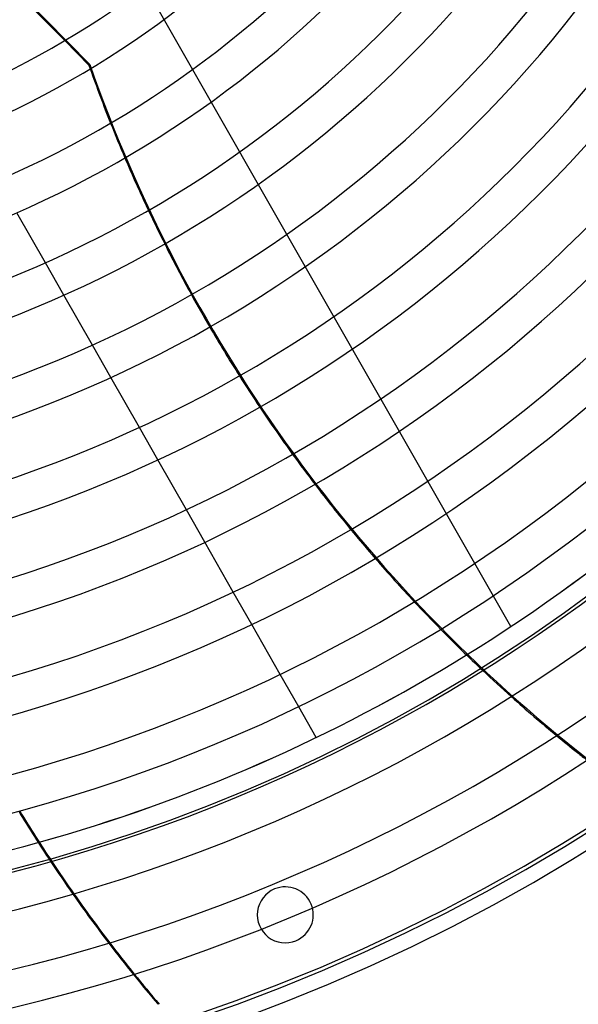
# Model space of a CAD drawing. Header units: millimetres. Extents: x -625 to 625, y -625 to 625.
# Tile 31 of 56: x 114 to 264, y -472 to -208. Entities that reach past the tile are written whole.
import ezdxf

# ---------------------------------------------------------------- set-up
doc = ezdxf.new("R2010")
doc.units = ezdxf.units.MM
doc.layers.add('HIDDEN', color=7, linetype='Continuous')
doc.layers.add('THICK', color=7, linetype='Continuous')

msp = doc.modelspace()

# ---------------------------------------------------------------- linework, layer by layer
at = {"layer": 'HIDDEN'}
for p, q in [((74.85, -160.7), (133.18, -220.02)), ((246.03, -370.79), (125.33, -159.18)), ((126.47, -213.63), (132.99, -220.27)), ((132.99, -220.27), (133.18, -220.02)), ((126.26, -281.91), (121.29, -273.2)), ((138.86, -304), (133.9, -295.3)), ((151.46, -326.08), (146.49, -317.38)), ((164.05, -348.15), (159.09, -339.46)), ((176.63, -370.21), (171.67, -361.52)), ((246.03, -370.79), (246.03, -370.79)), ((189.21, -392.27), (184.25, -383.58)), ((193.91, -400.52), (193.91, -400.52)), ((264.16, -404.32), (263.97, -404.56)), ((182.73, -441.15), (182.73, -441.15)), ((188.47, -455.01), (188.47, -455.01))]:
    msp.add_line(p, q, dxfattribs=at)
for centre, radius, start, end in [((0, 0), 506.5, 180, 0), ((0, 0), 450, 180, 0), ((0, 0), 502.5, 180, 0), ((0, 0), 444.99, 301.756, 337.0248), ((0, 0), 445, 301.7564, 337.0252), ((0, 0), 444.99, 250.3275, 285.5962), ((0, 0), 445, 250.3278, 285.5966), ((185.6, -448.08), 7.5, 292.5, 112.5), ((185.6, -448.08), 7.5, 112.5, 292.5)]:
    msp.add_arc(centre, radius, start, end, dxfattribs=at)
for centre, major_axis, start_param, end_param in [((513.49, -91.67), (316.8, -252.64), -2.13685, -2.134472), ((513.69, -91.42), (-316.8, 252.64), 1.004743, 1.570796), ((513.49, -91.67), (316.8, -252.64), -2.095862, -2.070917), ((513.49, -91.67), (316.8, -252.64), -2.032744, -2.008001), ((513.49, -91.67), (316.8, -252.64), -1.970029, -1.945356), ((513.49, -91.67), (316.8, -252.64), -1.907412, -1.88271), ((513.49, -91.67), (316.8, -252.64), -1.844659, -1.819847), ((513.49, -91.67), (316.8, -252.64), -1.781573, -1.756584), ((513.49, -91.67), (316.8, -252.64), -1.717983, -1.692749), ((513.49, -91.67), (316.8, -252.64), -1.653725, -1.628183), ((513.49, -91.67), (316.8, -252.64), -1.588638, -1.570796), ((513.49, -91.67), (316.8, -252.64), -1.570796, -1.562725), ((513.69, -91.42), (-316.8, 252.64), 1.570796, 1.604014), ((454.96, -207.9), (0, -405.2), -0.979338, -0.953293), ((455.28, -207.9), (0, -405.2), -0.97956, -0.953522), ((454.96, -207.9), (0, -405.2), -0.912902, -0.886395), ((455.28, -207.9), (0, -405.2), -0.913143, -0.886643)]:
    msp.add_ellipse(centre, major_axis=major_axis, ratio=0.987688, start_param=start_param, end_param=end_param, dxfattribs=at)
at = {"layer": 'THICK'}
for p, q in [((115.36, -202.34), (126.47, -213.63)), ((121.29, -273.2), (113.65, -259.79)), ((133.9, -295.3), (126.26, -281.91)), ((146.49, -317.38), (138.86, -304)), ((159.09, -339.46), (151.46, -326.08)), ((171.67, -361.52), (164.05, -348.15)), ((184.25, -383.58), (176.63, -370.21)), ((193.91, -400.52), (189.21, -392.27))]:
    msp.add_line(p, q, dxfattribs=at)
for radius, start, end in [(556.5, 180, 0), (501.5, 180, 0), (222.94, 271.2852, 328.1148), (232.91, 271.23, 328.17), (248.26, 271.154, 328.246), (258.24, 271.1094, 328.2906), (273.58, 271.0472, 328.3528), (283.56, 271.0103, 328.3897), (298.91, 270.9585, 328.4415), (308.89, 270.9275, 328.4725), (324.24, 270.8836, 328.5164), (334.21, 270.8572, 328.5428), (349.56, 270.8196, 328.5804), (359.54, 270.7968, 328.6032), (374.88, 270.7642, 328.6358), (384.87, 270.7444, 328.6556), (400.21, 270.7158, 328.6841), (410.19, 270.6984, 328.7016), (425.54, 270.6732, 328.7268), (435.51, 270.6578, 328.7422), (450.86, 270.6354, 328.7646), (460.84, 270.6217, 328.7783), (476.19, 270.6016, 328.7984), (486.17, 270.5892, 328.8107), (444.99, 285.5962, 301.756), (445, 285.5966, 301.7564)]:
    msp.add_arc((0, 0), radius, start, end, dxfattribs=at)
for centre, major_axis, start_param, end_param in [((513.49, -91.67), (316.8, -252.64), -2.134472, -2.095862), ((513.49, -91.67), (316.8, -252.64), -2.070917, -2.032744), ((513.49, -91.67), (316.8, -252.64), -2.008001, -1.970029), ((513.49, -91.67), (316.8, -252.64), -1.945356, -1.907412), ((513.49, -91.67), (316.8, -252.64), -1.88271, -1.844659), ((513.49, -91.67), (316.8, -252.64), -1.819847, -1.781573), ((513.49, -91.67), (316.8, -252.64), -1.756584, -1.717983), ((513.49, -91.67), (316.8, -252.64), -1.692749, -1.653725), ((513.49, -91.67), (316.8, -252.64), -1.628183, -1.588638), ((454.96, -207.9), (0, -405.2), -1.019069, -0.979338), ((455.28, -207.9), (0, -405.2), -1.019281, -0.97956), ((454.96, -207.9), (0, -405.2), -0.953293, -0.912902), ((455.28, -207.9), (0, -405.2), -0.953522, -0.913143), ((454.96, -207.9), (0, -405.2), -0.886395, -0.86064), ((455.28, -207.9), (0, -405.2), -0.886643, -0.86064)]:
    msp.add_ellipse(centre, major_axis=major_axis, ratio=0.987688, start_param=start_param, end_param=end_param, dxfattribs=at)

doc.saveas('drawing.dxf')
